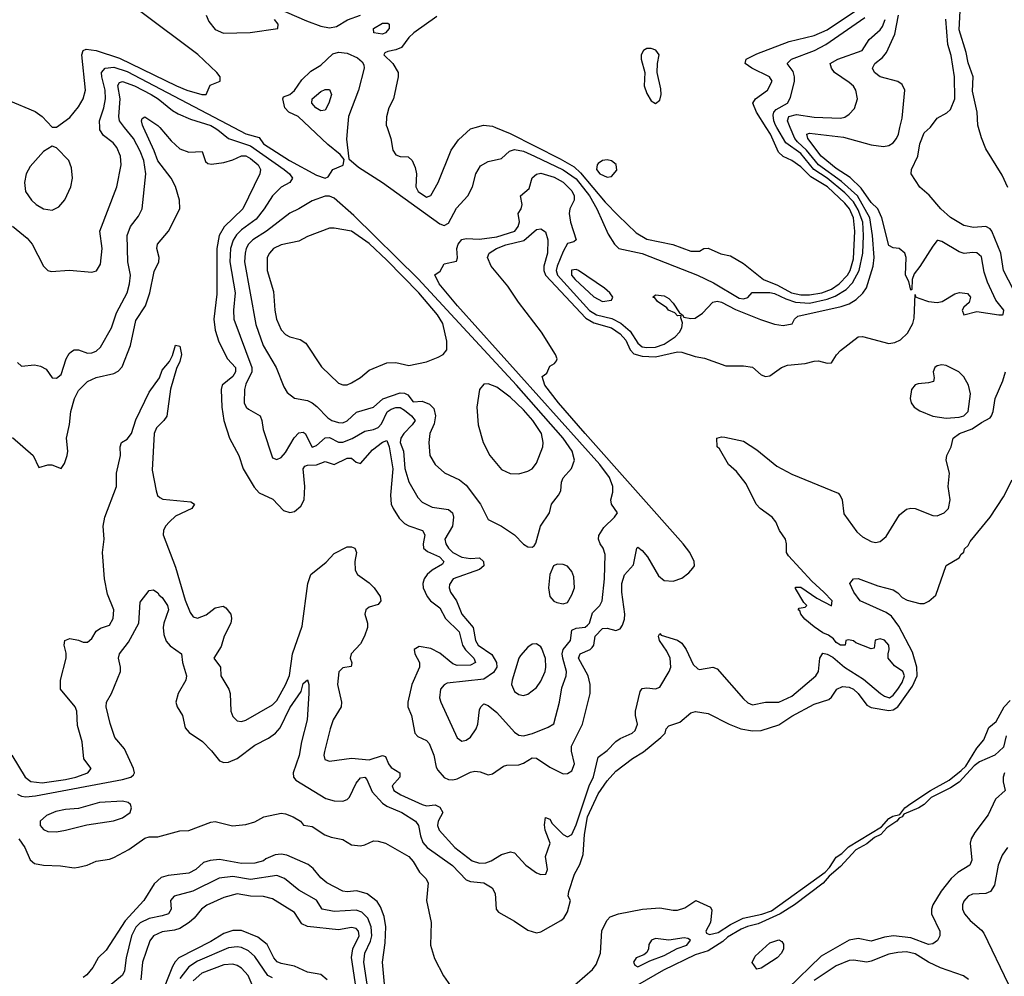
# Model space of a CAD drawing. Header units: inches. Extents: x 1678809 to 1859548, y 384609 to 522868.
# Tile 57 of 256: x 1751982 to 1756454, y 426146 to 430490. Entities that reach past the tile are written whole.
import ezdxf

# ---------------------------------------------------------------- set-up
doc = ezdxf.new("R2010")
doc.units = ezdxf.units.IN
doc.header["$MEASUREMENT"] = 0
doc.layers.add('B7452', color=7, linetype='Continuous')
doc.layers.add('B7453', color=7, linetype='Continuous')

msp = doc.modelspace()

# ---------------------------------------------------------------- linework, layer by layer
at = {"layer": 'B7452', "color": 5}
for points, elevation in [([(1751950, 428593.1), (1752043.1, 428510), (1752070, 428456), (1752110, 428468.2), (1752128.1, 428468.1), (1752170, 428451), (1752185.4, 428474.6), (1752197.7, 428510), (1752200.3, 428530), (1752195.4, 428590), (1752208.9, 428651.1), (1752214, 428710), (1752231.2, 428770), (1752250, 428805.1), (1752290, 428846.5), (1752330, 428864.4), (1752410, 428883.5), (1752430, 428893.7), (1752447.3, 428912.7), (1752484.9, 429010), (1752510, 429124), (1752553.1, 429190), (1752573.8, 429250), (1752593.7, 429346.3), (1752614.9, 429390), (1752615.9, 429410), (1752604.7, 429450), (1752607.8, 429470), (1752658.7, 429530), (1752709.3, 429630), (1752708.9, 429670), (1752690, 429731.8), (1752669.9, 429770), (1752610, 429848.1), (1752593.5, 429893.5), (1752544, 430000)], 220), ([(1751950, 429552), (1752016.8, 429496.8), (1752039.3, 429470), (1752090.3, 429370), (1752110, 429350.3), (1752125.5, 429345.5), (1752207.8, 429352.2), (1752310, 429343.1), (1752330.9, 429349.1), (1752350, 429378.8), (1752357, 429450), (1752346.6, 429530), (1752423.7, 429730), (1752443.2, 429830), (1752440.5, 429870), (1752424.1, 429910), (1752407.2, 429930), (1752363.7, 429963.7), (1752345.9, 429990), (1752345.6, 430000)], 260), ([(1751972.2, 428932.2), (1751990, 428916.1), (1752050, 428921.6), (1752077, 428917), (1752102, 428902), (1752130, 428863), (1752150, 428862.4), (1752170, 428878), (1752193.7, 428950), (1752206.6, 428973.4), (1752217.5, 428982.5), (1752230, 428990.4), (1752250, 428990.4), (1752290, 428975.6), (1752310, 428976.5), (1752330, 428984.2), (1752350, 429002.8), (1752399.5, 429090), (1752422.2, 429157.8), (1752470.8, 429249.2), (1752481.8, 429290), (1752486, 429330), (1752473.3, 429390), (1752469.9, 429510), (1752485.6, 429550), (1752522.6, 429597.4), (1752538.5, 429630), (1752555.7, 429790), (1752546.1, 429850), (1752530, 429892), (1752498.7, 429950), (1752458.9, 430000)], 240), ([(1752618.2, 430000), (1752670, 429940.1), (1752710, 429902.8), (1752750, 429888.4), (1752810.7, 429890.7), (1752826.3, 429846.3), (1752836.9, 429836.9), (1752853.5, 429833.5), (1752910, 429840.6), (1752950, 429852.7), (1752989, 429871), (1753010, 429871), (1753030, 429859.9), (1753064.8, 429830), (1753075.8, 429810), (1753072.5, 429790), (1752995.3, 429630), (1752911, 429549), (1752887.7, 429510), (1752878.3, 429450), (1752877.4, 429242.5), (1752863.7, 429130), (1752870, 429079.5), (1752887.3, 429027.3), (1752926.9, 428950), (1752962.9, 428910), (1752962.7, 428890), (1752950.8, 428870), (1752901.3, 428830), (1752896.8, 428810), (1752900.7, 428730), (1752909.6, 428669.6), (1752935.9, 428590), (1752978.2, 428510), (1752997.7, 428450), (1753046.8, 428366.8), (1753070, 428340.6), (1753132.2, 428312.2), (1753180.6, 428260.6), (1753210, 428251.5), (1753230, 428256.5), (1753259.1, 428280.9), (1753274.8, 428310), (1753278.1, 428370), (1753270.5, 428449.5), (1753278, 428462), (1753290, 428467.2), (1753330, 428467.9), (1753370, 428482.9), (1753410, 428469.5), (1753470, 428498.1), (1753490, 428498.4), (1753510, 428480.8), (1753530, 428474.2), (1753584.3, 428535.7), (1753630, 428571.4), (1753650, 428578.2), (1753661.1, 428550), (1753676.4, 428450), (1753666.2, 428330), (1753670.1, 428290.1), (1753679, 428270), (1753705.7, 428225.7), (1753730, 428202.1), (1753750, 428191), (1753812, 428170), (1753822.7, 428150), (1753815, 428110), (1753815.7, 428090), (1753834.8, 428074.8), (1753889.4, 428050), (1753909.3, 428030), (1753903, 428017), (1753855.3, 427990), (1753833.5, 427970), (1753819.1, 427950), (1753812.8, 427930), (1753815.3, 427910), (1753833.1, 427870), (1753848.1, 427850), (1753890, 427818.5), (1753916.2, 427770), (1753978.2, 427710), (1753993.8, 427650), (1754007.5, 427627.5), (1754044.8, 427590), (1754053.2, 427570), (1754030, 427559.2), (1753970, 427557.1), (1753950, 427563.9), (1753890, 427612.8), (1753850, 427634.6), (1753796.9, 427643.1), (1753774.7, 427630), (1753777.7, 427610), (1753798.1, 427570), (1753798.3, 427550), (1753763.3, 427470), (1753745.5, 427390), (1753745.2, 427370), (1753761.6, 427330), (1753777.7, 427250), (1753790, 427234.5), (1753830, 427216.1), (1753842.1, 427202.1), (1753863, 427150), (1753874.6, 427094.6), (1753881.6, 427081.6), (1753910, 427048.7), (1753930, 427039), (1753950, 427037.6), (1753970, 427042.3), (1754030, 427072.5), (1754050, 427076.5), (1754074.4, 427074.4), (1754110, 427060.5), (1754130, 427065.5), (1754180, 427100), (1754195.5, 427104.5), (1754250, 427106.6), (1754270, 427113.6), (1754310, 427137.8), (1754330, 427136.6), (1754390, 427094.6), (1754450, 427065.5), (1754470, 427066), (1754490, 427078.8), (1754502.2, 427110), (1754487.9, 427167.9), (1754488.8, 427190), (1754538.2, 427290), (1754572.6, 427430), (1754573.1, 427470), (1754564.5, 427510), (1754519.9, 427590), (1754528.6, 427610), (1754573.5, 427630), (1754581.7, 427638.3), (1754590.4, 427650), (1754596.6, 427690), (1754630, 427724.8), (1754650, 427727.2), (1754690, 427715.4), (1754710, 427723.5), (1754720.2, 427739.8), (1754730, 427766.7), (1754731.4, 427790), (1754717.7, 427890), (1754716.8, 427930), (1754730, 427968.3), (1754770, 428014.4), (1754785.4, 428090), (1754790, 428093.8), (1754810, 428079), (1754833, 428050), (1754883.9, 427963.9), (1754910, 427942.5), (1754950, 427940.2), (1754990, 427953.8), (1755021.8, 427978.2), (1755040.3, 427999.7), (1755046.6, 428010), (1755045.3, 428030), (1755026, 428070), (1754996.3, 428110), (1754550, 428609.9), (1754429.5, 428750), (1754367.3, 428830), (1754355.3, 428870), (1754375.9, 428884.1), (1754390, 428916), (1754411.8, 428928.2), (1754420.2, 428939.8), (1754422.9, 428950), (1754415.6, 428970), (1754353, 429070), (1754247.5, 429207.5), (1754198.9, 429278.9), (1754123.8, 429370), (1754106.9, 429410), (1754114.8, 429430), (1754147.9, 429450), (1754190, 429466.7), (1754272.5, 429487.5), (1754330, 429537.6), (1754350, 429539.5), (1754370, 429526), (1754380.8, 429490), (1754379.1, 429430), (1754362.9, 429370), (1754363, 429350), (1754371.1, 429330), (1754553.6, 429133.6), (1754590, 429113.4), (1754670, 429090.5), (1754710, 429062.8), (1754734.8, 429034.9), (1754754.6, 428990), (1754771.7, 428971.7), (1754810, 428961.2), (1754870, 428959.1), (1754970, 428981.3), (1754990, 428979.4), (1755050, 428960.1), (1755092.8, 428952.8), (1755190, 428917.8), (1755270, 428918.5), (1755310, 428911.3), (1755350, 428877), (1755370, 428868.9), (1755390, 428872), (1755442, 428910), (1755470, 428920.9), (1755550, 428928.9), (1755590, 428939.5), (1755610, 428940.4), (1755650, 428930.6), (1755670, 428931), (1755691.5, 428968.5), (1755710, 428987.3), (1755789.9, 429050.1), (1755810, 429050.6), (1755930, 429019.8), (1755957, 429023), (1755983.4, 429036.6), (1756014.1, 429065.9), (1756039.6, 429110), (1756045.3, 429134.7), (1756050, 429242), (1756051.4, 429231.4), (1756065.5, 429225.5), (1756110.4, 429210.4), (1756150, 429205.5), (1756172.8, 429210), (1756230, 429245.3), (1756251, 429251), (1756286.4, 429246.4), (1756301.3, 429230), (1756294.8, 429205.2), (1756270, 429184.4), (1756262.3, 429170), (1756270, 429149.3), (1756330, 429165.1), (1756430, 429148.7), (1756446, 429150), (1756449, 429151), (1756452.3, 429170), (1756416.5, 429216.5), (1756377.9, 429297.9), (1756363.5, 429343.5), (1756350, 429412.8), (1756329.2, 429430.8), (1756310, 429433.2), (1756272.1, 429427.9), (1756250, 429434.8), (1756170, 429482.2), (1756153.4, 429486.6), (1756150, 429487), (1756130, 429461.6), (1756071.2, 429368.8), (1756044.4, 429335.6), (1756035.1, 429310), (1756034.9, 429265.1), (1756030, 429262), (1756021.1, 429301.1), (1756005.7, 429330), (1756008.5, 429410), (1756001.8, 429430), (1755977.4, 429450), (1755950, 429453.4), (1755930, 429463.8), (1755898.4, 429590), (1755879.4, 429630), (1755850, 429659.1), (1755804.6, 429724.6), (1755753.6, 429773.6), (1755690, 429813.6), (1755623, 429870), (1755561.4, 429950), (1755556.9, 429970), (1755570, 429973.9), (1755724.3, 429955.7), (1755850, 429921), (1755905.9, 429914.1), (1755930, 429918.2), (1755949.9, 429930), (1755964, 429950), (1755973.1, 429970), (1755980.1, 430000)], 220), ([(1752865.6, 430000), (1752882.1, 429990), (1752930.4, 429950.4), (1753030, 429917.5), (1753183.6, 429810), (1753207.5, 429790), (1753221.2, 429770), (1753209.1, 429750), (1753170, 429728.5), (1753130.1, 429689.9), (1753092.9, 429630), (1753056.3, 429583.7), (1752990, 429535.3), (1752967.1, 429512.9), (1752951.6, 429488.4), (1752939.7, 429450), (1752936.7, 429390), (1752960.6, 429250), (1752953.4, 429170), (1752955.2, 429130), (1753037, 428910), (1753037.3, 428890), (1753010, 428835.1), (1753003.3, 428810), (1753001.5, 428750), (1753010.6, 428730.6), (1753021, 428721), (1753074.5, 428690), (1753082.6, 428670), (1753088.9, 428628.9), (1753130, 428500.7), (1753150, 428493.1), (1753170, 428501.8), (1753190, 428524), (1753228.6, 428591.4), (1753250, 428614.2), (1753270, 428616.8), (1753279.3, 428610), (1753310, 428548.8), (1753330, 428555.7), (1753370, 428590.1), (1753390, 428591.9), (1753430, 428571.9), (1753450, 428570.8), (1753492.9, 428587.1), (1753550, 428620.6), (1753590, 428629.2), (1753610, 428638.3), (1753625.1, 428654.9), (1753651.3, 428708.7), (1753670, 428721.4), (1753690, 428727.9), (1753710, 428728.4), (1753730, 428716.4), (1753761.6, 428690), (1753777.8, 428670), (1753765.1, 428650), (1753726.5, 428610), (1753713.2, 428590), (1753710.4, 428570), (1753724.8, 428530), (1753732.2, 428452.2), (1753750, 428391.4), (1753790, 428319.5), (1753810, 428299.1), (1753856.3, 428276.3), (1753930, 428264.8), (1753947.5, 428250), (1753953, 428230), (1753947.5, 428190), (1753912.7, 428130), (1753917.2, 428110), (1753930.5, 428090), (1753950, 428069.8), (1753990, 428048.7), (1754030, 428043.1), (1754070, 428046), (1754088.7, 428028.7), (1754090.8, 428010), (1754070, 427992.5), (1753951.8, 427950), (1753934.6, 427925.4), (1753932.7, 427910), (1753938.8, 427890), (1753966.3, 427850), (1753991.2, 427790), (1754042.2, 427730), (1754052, 427670), (1754064.9, 427650), (1754126.3, 427606.3), (1754148, 427570), (1754149.7, 427550), (1754134.4, 427525.6), (1754090, 427494.5), (1753923.7, 427476.3), (1753910, 427469.7), (1753894, 427450), (1753889.3, 427410), (1753895.8, 427390), (1753970, 427228.5), (1753990, 427213.7), (1754010, 427217.4), (1754030, 427231.7), (1754055.8, 427270), (1754062.7, 427290), (1754070, 427356), (1754076.2, 427370), (1754090, 427382.4), (1754110, 427375.3), (1754150, 427343.9), (1754230, 427254.4), (1754250, 427240.9), (1754270, 427238.3), (1754311.3, 427248.7), (1754382.4, 427277.6), (1754407.6, 427292.4), (1754433.9, 427390), (1754444.3, 427455.7), (1754463.8, 427510), (1754465.3, 427530), (1754448.5, 427590), (1754446.7, 427610), (1754451, 427629), (1754484, 427670), (1754490, 427718.2), (1754510, 427726.8), (1754550, 427730.9), (1754560.5, 427739.5), (1754570.9, 427750), (1754584.5, 427795.5), (1754617.8, 427830), (1754628.5, 427850), (1754639.1, 427950), (1754641.4, 428061.4), (1754632.8, 428090), (1754618.8, 428110), (1754611.6, 428130), (1754612.5, 428147.5), (1754635.9, 428184.1), (1754683.6, 428230), (1754696.9, 428250), (1754669.7, 428290), (1754667.3, 428310), (1754676.4, 428343.6), (1754676.3, 428370), (1754660.8, 428410), (1754616.5, 428470), (1753970.4, 429190), (1753887.5, 429290), (1753868.3, 429331.7), (1753891.8, 429348.2), (1753910, 429381), (1753966.3, 429393.7), (1753971.1, 429408.9), (1753968.4, 429450), (1753974.5, 429470), (1753990, 429491), (1754010, 429495.3), (1754070, 429493.3), (1754150, 429504.3), (1754231.4, 429530), (1754246.7, 429550), (1754252, 429572), (1754246.6, 429610), (1754259.3, 429630), (1754264.5, 429650), (1754256.9, 429690), (1754296.5, 429723.5), (1754310, 429771), (1754330, 429788.8), (1754350, 429792.1), (1754410, 429774.7), (1754450, 429751.7), (1754490, 429712), (1754500.6, 429690), (1754501, 429670), (1754481.7, 429630), (1754477.3, 429610), (1754484.5, 429570), (1754510.3, 429489.7), (1754499.2, 429480.8), (1754470, 429473), (1754450, 429437.2), (1754422.8, 429370), (1754419.4, 429350), (1754424.9, 429330), (1754570, 429169.3), (1754601.7, 429150), (1754672.5, 429132.5), (1754712.3, 429112.3), (1754754.5, 429074.5), (1754790, 429020.5), (1754810, 429004.3), (1754830, 429000.3), (1754870, 429003.1), (1754910, 429016.2), (1754960.1, 429050), (1754979.6, 429070), (1754989.2, 429090), (1754993.2, 429113.2), (1754984.5, 429135.5), (1754986, 429146), (1754970, 429145.6), (1754957.8, 429157.8), (1754929.8, 429170), (1754920.9, 429180.9), (1754878.7, 429210), (1754866.3, 429226.3), (1754858, 429230), (1754870, 429240.5), (1754910, 429236), (1754930, 429223.1), (1754950, 429203.1), (1754978.4, 429158.4), (1754992.2, 429150), (1754998.8, 429138.8), (1755030, 429133.2), (1755050, 429134.9), (1755083, 429157), (1755130, 429206.4), (1755150, 429212.1), (1755170, 429206.9), (1755234, 429174), (1755347.6, 429127.6), (1755410, 429106.3), (1755450, 429100.6), (1755491.2, 429108.8), (1755501.1, 429130), (1755516.9, 429143.1), (1755713.3, 429186.7), (1755750, 429199.9), (1755781.5, 429218.5), (1755812.3, 429247.7), (1755827.7, 429272.3), (1755859.2, 429370), (1755862.8, 429410), (1755856.1, 429510), (1755843.7, 429590), (1755787, 429690), (1755715.2, 429755.2), (1755610, 429831.1), (1755556.5, 429896.5), (1755514.9, 429934.9), (1755502.6, 429950), (1755482, 430000)], 240), ([(1752955, 430000), (1753010, 429971.2), (1753070, 429954.9), (1753090, 429925.2), (1753207.9, 429850), (1753330, 429783.2), (1753370, 429770.6), (1753383.2, 429776.8), (1753404, 429810), (1753451.6, 429828.4), (1753455.5, 429855.5), (1753437.4, 429877.4), (1753382.6, 429922.6), (1753300.1, 430000)], 260), ([(1753471.1, 430000), (1753467, 429947), (1753477.1, 429857.1), (1753520.4, 429820.4), (1753630, 429749.6), (1753890, 429562.2), (1753910, 429555.5), (1753930, 429565), (1753966.4, 429633.6), (1754018, 429690), (1754039.3, 429730), (1754053.8, 429790), (1754074.5, 429825.5), (1754110, 429845), (1754170, 429859.1), (1754207.1, 429892.9), (1754230, 429900.7), (1754270, 429892.1), (1754321.2, 429870), (1754450, 429807.3), (1754510, 429766.3), (1754570.8, 429690), (1754603.7, 429630), (1754655.7, 429515.7), (1754683.6, 429470), (1754703.8, 429450), (1754810, 429427.7), (1755060.1, 429330), (1755134.2, 429294.2), (1755250, 429225.3), (1755270, 429221.6), (1755290, 429227.5), (1755308.6, 429251.4), (1755388.9, 429251.1), (1755410, 429246.3), (1755461.5, 429221.5), (1755506.3, 429206.3), (1755570, 429203), (1755650, 429220.3), (1755686, 429234), (1755735.5, 429264.5), (1755765.5, 429294.5), (1755795.4, 429350), (1755812.3, 429430), (1755815, 429510), (1755811.8, 429570), (1755790, 429625.6), (1755770, 429662.1), (1755730, 429703.3), (1755650, 429769.8), (1755589.5, 429809.5), (1755530, 429881.7), (1755462.4, 429930), (1755421.4, 430000)], 260), ([(1753650.6, 430000), (1753667.6, 429950), (1753676.7, 429896.7), (1753690, 429875.8), (1753710, 429868.9), (1753746.9, 429866.9), (1753765.5, 429850), (1753779.1, 429819.1), (1753784.9, 429790), (1753780.9, 429730), (1753791.8, 429710), (1753830, 429683.6), (1753850, 429690.6), (1753883.5, 429750), (1753942.4, 429897.6), (1753975.2, 429944.8), (1754030, 429994.5), (1754050.8, 430000)], 280), ([(1754143.5, 430000), (1754210, 429972.8), (1754437.8, 429857.8), (1754501.3, 429821.3), (1754530, 429794.6), (1754641, 429661), (1754700.1, 429600.1), (1754781.7, 429521.7), (1754830, 429492.3), (1754949, 429469), (1755030, 429438.4), (1755070, 429438), (1755089.7, 429450.3), (1755110, 429451.8), (1755166.8, 429426.8), (1755210, 429416.8), (1755270, 429383.1), (1755360.1, 429310), (1755424.3, 429284.3), (1755488.1, 429250), (1755530, 429240), (1755570, 429240.8), (1755624.8, 429250), (1755670, 429266.4), (1755703.8, 429290), (1755741.9, 429330), (1755754.1, 429350), (1755770, 429404.2), (1755775.7, 429530), (1755770, 429589.8), (1755751, 429630), (1755730, 429655.9), (1755651.1, 429730), (1755575.8, 429775.8), (1755530, 429821.9), (1755490, 429850.4), (1755450, 429869.1), (1755428.7, 429888.7), (1755392.2, 429970), (1755373.2, 430000)], 280), ([(1756518.9, 429218.9), (1756450, 429351.2), (1756438.2, 429430), (1756397.7, 429530), (1756390, 429539.7), (1756370, 429551.1), (1756314.7, 429545.3), (1756270, 429555.2), (1756210, 429591.5), (1756165.6, 429630), (1756113.3, 429693.3), (1756070, 429728.8), (1756031, 429790), (1756033.3, 429810), (1756061.4, 429870), (1756070, 429925.5), (1756090, 429976.3), (1756117.7, 430000)], 180), ([(1756470, 429727.2), (1756444.1, 429784.1), (1756370, 429903.7), (1756350, 429953.8), (1756336.6, 430000)], 160), ([(1751947.3, 427150), (1752007.2, 427050), (1752033.1, 427030), (1752084.2, 427024.2), (1752190, 427039.2), (1752237.6, 427050), (1752291.1, 427070), (1752306.3, 427090), (1752273.6, 427133.6), (1752265.4, 427210), (1752244.7, 427284.7), (1752241.7, 427350), (1752234.7, 427370), (1752168.1, 427450), (1752167.5, 427490), (1752194, 427590), (1752193.7, 427613.7), (1752184.8, 427650), (1752187.6, 427670), (1752210, 427679.5), (1752250, 427671.7), (1752270, 427662.6), (1752290, 427662.3), (1752310, 427678.9), (1752330, 427712.8), (1752350, 427726.2), (1752390, 427740.4), (1752406.3, 427770), (1752409.8, 427810), (1752381, 427881), (1752367.1, 427950), (1752358.8, 428070), (1752366.1, 428130), (1752361.8, 428190), (1752369.3, 428230.7), (1752421.5, 428370), (1752422.4, 428430), (1752439.7, 428510), (1752438.1, 428550), (1752444.5, 428570), (1752470, 428585), (1752489.6, 428610.4), (1752510, 428672.8), (1752570, 428798.2), (1752616.7, 428863.3), (1752630, 428898.6), (1752662, 428938), (1752675.8, 428964.2), (1752690, 429011), (1752710, 429007.7), (1752717.8, 428970), (1752710, 428938), (1752694.1, 428905.9), (1752667.5, 428812.5), (1752650.1, 428689.9), (1752637.2, 428670), (1752604.3, 428635.8), (1752593.1, 428610), (1752583.8, 428443.8), (1752601.5, 428350), (1752608.8, 428328.8), (1752619.4, 428319.4), (1752632.4, 428312.4), (1752759.6, 428299.6), (1752775.6, 428290), (1752763.6, 428270), (1752690, 428235.3), (1752662.7, 428210), (1752644.8, 428190), (1752635.8, 428170), (1752634.2, 428150), (1752690, 428002.8), (1752733.4, 427853.4), (1752757.1, 427797.1), (1752770, 427778.5), (1752790, 427772.6), (1752830, 427787.8), (1752870, 427818.2), (1752906.8, 427826.8), (1752919.3, 427819.3), (1752940.7, 427790), (1752945, 427770), (1752941.6, 427750), (1752910.7, 427690), (1752897.2, 427642.8), (1752864.5, 427590), (1752894.3, 427550), (1752896.5, 427510), (1752932.8, 427450), (1752938.2, 427430), (1752941, 427350), (1752950, 427324.9), (1752970, 427305.4), (1752990, 427303.2), (1753010, 427309.4), (1753130, 427378.8), (1753150, 427398.7), (1753190, 427468.8), (1753207.9, 427512.1), (1753221.6, 427610), (1753264.8, 427735.2), (1753290.8, 427930), (1753304.3, 427970), (1753374, 428026.1), (1753410, 428065.3), (1753470, 428095.5), (1753490, 428095.5), (1753504.7, 428090), (1753511.7, 428070), (1753503.8, 428030), (1753505.7, 427990), (1753517, 427970), (1753570, 427932.3), (1753591.9, 427910), (1753619.4, 427870), (1753623.2, 427850), (1753610, 427834), (1753570, 427822.4), (1753554.3, 427810), (1753550.2, 427790), (1753561.7, 427750), (1753561.7, 427730), (1753548.1, 427690), (1753530, 427656), (1753487.7, 427610), (1753483.2, 427590), (1753490.2, 427569.8), (1753488.1, 427551.9), (1753450, 427547.1), (1753432, 427528), (1753425.9, 427470), (1753443.9, 427390), (1753441.7, 427370), (1753406.8, 427310), (1753392.3, 427270), (1753366.5, 427166.5), (1753364.1, 427150), (1753368.2, 427130), (1753390, 427122), (1753490, 427135.5), (1753568.9, 427128.9), (1753630, 427148.2), (1753644.3, 427144.3), (1753657.9, 427110), (1753670, 427093.6), (1753708.3, 427070), (1753709.4, 427050), (1753673.4, 427010), (1753681.3, 426990), (1753713.7, 426970), (1753810, 426925.4), (1753830, 426919.9), (1753870, 426924.5), (1753890, 426914.1), (1753904, 426890), (1753883.3, 426850), (1753880.5, 426830), (1753887.4, 426810), (1753958.5, 426730), (1754037, 426670), (1754070, 426658.8), (1754099.2, 426660.8), (1754123.7, 426670), (1754170, 426698.3), (1754211, 426711), (1754230, 426706.8), (1754281.8, 426650), (1754330, 426615.9), (1754350, 426607.7), (1754372.7, 426610), (1754379.9, 426630), (1754370.6, 426690), (1754391.4, 426750), (1754368.5, 426810), (1754366, 426834), (1754370, 426867.3), (1754390, 426858.9), (1754400.2, 426840.2), (1754450, 426788.9), (1754470, 426778.6), (1754490, 426789.2), (1754510, 426832.8), (1754568.1, 427010), (1754588.3, 427051.7), (1754610, 427140.2), (1754650, 427171.3), (1754690, 427212.1), (1754710, 427225.8), (1754764.2, 427250), (1754777.6, 427262.4), (1754788.7, 427290), (1754778.5, 427330), (1754778.5, 427350), (1754800.8, 427439.2), (1754810, 427452.2), (1754830, 427455.2), (1754870, 427451.4), (1754890, 427458.9), (1754931.8, 427530), (1754939.5, 427550), (1754937.4, 427590), (1754922.3, 427622.3), (1754888.8, 427670), (1754883.9, 427690), (1754890, 427701.7), (1754895.4, 427695.4), (1754970, 427672.3), (1754990, 427658.1), (1755009.6, 427630), (1755041.7, 427561.7), (1755062.3, 427542.3), (1755070, 427538.2), (1755130, 427548.7), (1755150, 427542.3), (1755270, 427405.3), (1755290, 427387.9), (1755310, 427378), (1755370, 427390.2), (1755430, 427390.8), (1755490, 427418.5), (1755598.7, 427510), (1755610.5, 427530), (1755616.1, 427590), (1755630, 427613), (1755650, 427609), (1755675.5, 427595.5), (1755728.1, 427550), (1755815, 427495), (1755892.3, 427430), (1755910, 427417.3), (1755932.2, 427410), (1755950, 427422.3), (1755970, 427450.2), (1755990, 427480.1), (1756001.7, 427510), (1755993.1, 427530), (1755956.2, 427556.2), (1755927.3, 427590), (1755926.6, 427610), (1755931.9, 427630), (1755929.7, 427650), (1755910, 427672.5), (1755890, 427678.5), (1755868.5, 427671.5), (1755863.6, 427636.4), (1755850, 427633.2), (1755780.5, 427660.5), (1755770, 427669), (1755746, 427674), (1755734, 427670), (1755731.3, 427648.7), (1755710, 427649.2), (1755690, 427662), (1755678, 427678), (1755655.3, 427695.3), (1755630, 427705.2), (1755590, 427733.2), (1755547.9, 427767.9), (1755529.6, 427789.6), (1755525.2, 427805.2), (1755518, 427810), (1755522, 427818), (1755550, 427822), (1755558, 427830), (1755543.1, 427843.1), (1755506.6, 427906.6), (1755506.6, 427913.4), (1755530, 427912.2), (1755602.2, 427862.2), (1755670, 427828.2), (1755672, 427850), (1755635.3, 427890), (1755579.8, 427939.8), (1755474.7, 428054.7), (1755465.4, 428070), (1755465.3, 428110), (1755460.5, 428130), (1755433.3, 428170), (1755416.5, 428210), (1755400.2, 428230), (1755346, 428270), (1755327.5, 428290), (1755281.4, 428381.4), (1755237.8, 428437.8), (1755201.8, 428470), (1755160.5, 428540.5), (1755149.7, 428550), (1755149.3, 428590), (1755170, 428596), (1755185.6, 428594.4), (1755270, 428575.5), (1755330, 428536.1), (1755421.7, 428461.7), (1755490, 428426.1), (1755699.2, 428339.2), (1755709.4, 428329.4), (1755718.4, 428310), (1755726, 428246), (1755784, 428164), (1755810, 428141.5), (1755850, 428119.5), (1755870, 428114.9), (1755890, 428120.5), (1755917.1, 428142.9), (1755978.2, 428241.8), (1756010, 428267.6), (1756030, 428271.5), (1756050, 428269.4), (1756130, 428238.4), (1756150, 428237), (1756181.8, 428250), (1756201, 428270), (1756208.4, 428310), (1756199.8, 428370), (1756206, 428430), (1756189.8, 428490), (1756193.2, 428510), (1756213.3, 428550), (1756222.4, 428590), (1756250.7, 428610), (1756307.7, 428632.3), (1756350, 428661.2), (1756390, 428681.4), (1756396.7, 428690), (1756404, 428710), (1756412.4, 428770), (1756447, 428850), (1756459.1, 428890)], 180), ([(1751973.1, 426973.1), (1751990, 426964), (1752010, 426961.1), (1752054.6, 426965.4), (1752450, 427038.6), (1752486.4, 427050), (1752498.8, 427061.2), (1752503.8, 427070), (1752499, 427090), (1752459.1, 427179.1), (1752413.7, 427230), (1752392.9, 427292.9), (1752375.4, 427370), (1752376.2, 427390), (1752399.8, 427430), (1752439.9, 427530), (1752440.2, 427550), (1752430.7, 427590), (1752436.2, 427610), (1752476.8, 427663.2), (1752523.7, 427750), (1752530, 427844.7), (1752570, 427898), (1752590, 427901), (1752610, 427887.7), (1752616.4, 427876.4), (1752630, 427866), (1752653.8, 427830), (1752658, 427810), (1752636.8, 427750), (1752634.3, 427730), (1752637.3, 427697.3), (1752648, 427668), (1752665.7, 427645.7), (1752716.9, 427610), (1752722, 427570), (1752739.3, 427510), (1752736.2, 427490), (1752702.6, 427430), (1752692.2, 427390), (1752696.9, 427370), (1752721.7, 427330), (1752733.4, 427273.4), (1752752.6, 427252.6), (1752812.5, 427212.5), (1752854.2, 427170), (1752890, 427123.6), (1752910, 427116.5), (1752930, 427118.7), (1752970, 427134.2), (1753050, 427195.5), (1753112.8, 427227.2), (1753144.7, 427250), (1753165.9, 427274.1), (1753210, 427364.7), (1753260.6, 427439.4), (1753270, 427475.5), (1753290, 427491.3), (1753295.2, 427470), (1753295.5, 427430), (1753287.4, 427310), (1753261.8, 427210), (1753251.4, 427148.6), (1753224.9, 427070), (1753225.7, 427050), (1753235.9, 427035.9), (1753373.5, 426953.5), (1753410, 426942.2), (1753450, 426940.9), (1753470, 426948.7), (1753480.6, 426959.4), (1753510, 427022.2), (1753530, 427046.4), (1753550.3, 427050), (1753559.1, 427039.1), (1753583, 426983), (1753630, 426931.5), (1753650, 426918.3), (1753717.5, 426890), (1753779.8, 426850), (1753794.4, 426830), (1753802.8, 426782.9), (1753813.3, 426753.3), (1753833.6, 426730), (1753948.7, 426648.7), (1754010, 426584.4), (1754030, 426575.6), (1754090, 426570.2), (1754128, 426548), (1754141.5, 426521.5), (1754146.4, 426450), (1754157.5, 426437.5), (1754230, 426396.1), (1754290, 426355.1), (1754330, 426343.2), (1754350, 426347.2), (1754440.6, 426399.4), (1754453, 426410), (1754470, 426439.1), (1754484.5, 426490), (1754473.2, 426510), (1754477, 426530), (1754502, 426610), (1754526.2, 426653.8), (1754540.8, 426699.2), (1754548.1, 426790), (1754561.4, 426870), (1754610, 426973.9), (1754650, 427033.2), (1754690, 427077.4), (1754765.5, 427134.5), (1754815.1, 427164.9), (1754894.3, 427230), (1754913.5, 427250), (1754919.1, 427270), (1754930, 427283.7), (1754981, 427299), (1755030, 427342.4), (1755051.3, 427348.7), (1755110, 427339.7), (1755204, 427290), (1755258, 427270), (1755310, 427259.9), (1755350, 427261.5), (1755430, 427287.1), (1755490, 427326.2), (1755590, 427381.8), (1755657.2, 427402.9), (1755670, 427412.9), (1755694, 427450), (1755719, 427461), (1755750, 427457.9), (1755770, 427448.8), (1755790.6, 427430), (1755830, 427376.5), (1755850, 427366.3), (1755930, 427352.2), (1755950, 427356.2), (1755970.5, 427369.5), (1756037, 427463), (1756058.5, 427510), (1756057.2, 427550), (1756038.1, 427618.1), (1755975.6, 427735.6), (1755941.6, 427781.6), (1755918.4, 427798.4), (1755799.6, 427850), (1755771.6, 427890), (1755753.2, 427930), (1755769.6, 427950.4), (1755790, 427952.2), (1755879.5, 427919.5), (1755950, 427900.5), (1755970, 427887.3), (1755990, 427866.2), (1756013, 427853), (1756070, 427837.9), (1756090, 427839.3), (1756111.4, 427848.6), (1756142.9, 427877.1), (1756190, 428010.8), (1756250, 428046), (1756258, 428062), (1756270, 428071), (1756273.9, 428086.1), (1756290, 428102.4), (1756299.2, 428120.8), (1756390, 428231.3), (1756450, 428323.2), (1756490, 428400.2)], 160), ([(1754444, 426056), (1754583.3, 426176.7), (1754600.5, 426199.5), (1754619.8, 426250), (1754626.3, 426353.7), (1754650, 426401), (1754664.4, 426415.6), (1754702, 426430), (1754810.7, 426450.7), (1754890, 426457.3), (1754950, 426446), (1754970, 426446.4), (1755003.6, 426456.4), (1755054, 426490), (1755119.8, 426459.8), (1755126.4, 426446.4), (1755120.5, 426390), (1755098.8, 426350), (1755102, 426342), (1755115.3, 426335.3), (1755155.3, 426344.7), (1755210, 426380.7), (1755268, 426410), (1755352.5, 426427.5), (1755397.2, 426442.8), (1755640.9, 426619.1), (1755660.2, 426639.8), (1755690, 426686), (1755716.9, 426703.1), (1755746.3, 426733.7), (1755896, 426824), (1755930, 426862.8), (1755947.5, 426872.5), (1755979.3, 426880.7), (1756002.7, 426910), (1756029.3, 426930), (1756119, 426990), (1756204.2, 427035.8), (1756259.1, 427080.9), (1756279.7, 427100.3), (1756330, 427181), (1756360.9, 427219.1), (1756384.8, 427275.2), (1756416.6, 427303.4), (1756454, 427370), (1756481.5, 427398.5)], 140), ([(1756462.5, 427237.5), (1756450, 427186.6), (1756410.6, 427150), (1756341.1, 427118.9), (1756318, 427102), (1756250, 427027.3), (1756210, 427002), (1756122.4, 426957.6), (1756090, 426925.1), (1756066, 426910), (1755998, 426882), (1755990.8, 426870), (1755976.3, 426863.7), (1755966, 426850), (1755920.4, 426819.6), (1755893, 426790), (1755864.1, 426775.9), (1755830, 426747.6), (1755780.3, 426719.7), (1755710, 426643.7), (1755659.1, 426600.9), (1755631.5, 426568.5), (1755500.7, 426470), (1755436, 426430), (1755336.7, 426383.3), (1755287.5, 426372.5), (1755259.9, 426360.1), (1755197, 426323), (1755176.5, 426303.5), (1755110, 426260.7), (1755050, 426242.4), (1754906.5, 426173.5), (1754710, 426059.7)], 140), ([(1756455.6, 427070), (1756449.4, 427050), (1756448.9, 427028.9), (1756457.8, 426990), (1756415, 426950), (1756380.7, 426879.3), (1756320.6, 426799.4), (1756304.5, 426770), (1756299.3, 426750), (1756306.7, 426673.3), (1756298.5, 426650), (1756242.6, 426617.4), (1756212.3, 426590), (1756168.2, 426531.8), (1756130.1, 426470), (1756123.5, 426450), (1756123.2, 426430), (1756162.2, 426350), (1756161.4, 426330), (1756151.6, 426308.4), (1756130, 426292.5), (1756110, 426289.9), (1756030, 426319.9), (1755950.9, 426329.1), (1755910, 426323.9), (1755850, 426305.7), (1755790, 426317.6), (1755750, 426309), (1755622.4, 426237.6), (1755470, 426088.9)], 160), ([(1751978.2, 426770), (1752006.1, 426730), (1752030, 426674), (1752050, 426658.3), (1752090, 426649.6), (1752167.9, 426647.9), (1752230, 426638.9), (1752250, 426640.8), (1752289.3, 426650), (1752330, 426669.1), (1752390, 426678.3), (1752410, 426685.7), (1752478.4, 426721.6), (1752550, 426772.2), (1752570, 426779.3), (1752610, 426779.3), (1752710, 426806.7), (1752750, 426808.5), (1752850, 426845.5), (1752870, 426848), (1752948.6, 426828.6), (1753010, 426834.6), (1753050, 426846.4), (1753090.5, 426870.5), (1753170, 426886.8), (1753190, 426884), (1753224.7, 426870), (1753258, 426850), (1753271.3, 426831.3), (1753310, 426826), (1753368.1, 426788.1), (1753397.1, 426777.1), (1753450, 426767.3), (1753490, 426742.4), (1753530, 426737.8), (1753550, 426742), (1753590, 426760.9), (1753610, 426758.9), (1753643.1, 426750), (1753750.2, 426690), (1753770, 426666.4), (1753798.4, 426618.4), (1753826.4, 426590), (1753837.6, 426570), (1753830.2, 426490), (1753851.3, 426390), (1753847.7, 426287.7), (1753866.2, 426226.2), (1753907.6, 426147.6), (1753981.8, 426041.8)], 140), ([(1756469.2, 426730), (1756444.7, 426695.3), (1756426.7, 426650), (1756410, 426559.5), (1756391.5, 426530), (1756370, 426521.1), (1756310, 426518.2), (1756290, 426509.8), (1756270, 426487), (1756264.1, 426470), (1756265, 426450), (1756273.2, 426430), (1756298.7, 426398.7), (1756350, 426355.8), (1756361.1, 426341.1), (1756471.2, 426111.2)], 180), ([(1753647.4, 426027.4), (1753629.8, 426210), (1753642.8, 426297.2), (1753645.2, 426370), (1753637.5, 426417.5), (1753621.5, 426461.5), (1753605.3, 426485.3), (1753560.5, 426520.5), (1753514.3, 426534.3), (1753470, 426529.9), (1753450, 426532.8), (1753378, 426570), (1753350, 426593), (1753315.9, 426635.9), (1753292.9, 426652.9), (1753195.3, 426695.3), (1753170, 426700.8), (1753142.2, 426697.8), (1753100.6, 426679.4), (1753090, 426669.9), (1753050, 426658.8), (1752990, 426658.4), (1752890, 426675.6), (1752847.8, 426672.2), (1752816.9, 426663.1), (1752782.6, 426630), (1752750, 426613.7), (1752657, 426603), (1752625.3, 426594.7), (1752593.8, 426566.2), (1752546.2, 426490), (1752461.8, 426398.2), (1752375.8, 426264.2), (1752339, 426230), (1752314.6, 426185.4), (1752287.7, 426152.3), (1752270, 426140.2)], 140), ([(1753569.7, 426049.7), (1753544.7, 426210), (1753549.9, 426250), (1753575.5, 426304.5), (1753581.8, 426330), (1753578.7, 426370), (1753562.8, 426410), (1753536.3, 426436.3), (1753510, 426446.5), (1753410, 426439.8), (1753356.1, 426450), (1753330, 426492), (1753250, 426537.1), (1753185.8, 426590), (1753150, 426602.8), (1753030, 426584.9), (1752950, 426599.6), (1752888.3, 426591.7), (1752768, 426532), (1752683.2, 426510), (1752667.3, 426490), (1752670.1, 426450), (1752658, 426430), (1752630, 426419.7), (1752570, 426408.8), (1752530, 426389.1), (1752510, 426369.3), (1752490.4, 426330), (1752466.3, 426230), (1752458, 426170), (1752449.3, 426150.7), (1752328.9, 426051.1)], 160), ([(1753522.4, 426010), (1753489.3, 426230.7), (1753495.5, 426270), (1753523.7, 426330), (1753521.1, 426350), (1753510, 426363.2), (1753490, 426368), (1753430, 426356.4), (1753290, 426371.8), (1753264.5, 426384.5), (1753230, 426434.9), (1753130, 426497.4), (1753090, 426507.7), (1753030, 426509), (1752970, 426519.6), (1752910, 426503.1), (1752831.9, 426468.1), (1752807.7, 426450), (1752775.1, 426410), (1752752.6, 426390), (1752710, 426362.9), (1752685.4, 426354.6), (1752630, 426348), (1752590.1, 426329.9), (1752573.4, 426306.6), (1752539.9, 426210), (1752533.1, 426130)], 180), ([(1753379.3, 426130), (1753350, 426153.2), (1753290, 426164.5), (1753230, 426191.7), (1753170, 426203.5), (1753151.8, 426211.8), (1753136.3, 426230), (1753106.2, 426290), (1753063.7, 426323.7), (1752990, 426353.7), (1752950, 426353.7), (1752910, 426339.9), (1752850, 426303.2), (1752704.5, 426230), (1752687.9, 426212.1), (1752676, 426190), (1752619.6, 426050)], 220), ([(1753130, 426138.4), (1753110, 426149.9), (1753050, 426235), (1753021.7, 426261.7), (1752990, 426276.3), (1752970, 426280.1), (1752930, 426275.2), (1752790, 426214.2), (1752750, 426188.7), (1752710, 426135.7)], 240), ([(1756291.1, 426131.2), (1756268.3, 426148.3), (1756164.2, 426184.2), (1756110, 426210.4), (1756050, 426247.7), (1756010, 426256.1), (1755970, 426254.5), (1755930, 426245.9), (1755850, 426213.8), (1755829.9, 426209.9), (1755770, 426219.6), (1755750, 426217.2), (1755690, 426193.6), (1755590, 426126.2)], 180), ([(1753052.6, 426072.6), (1753019.7, 426150), (1752990, 426182.9), (1752970, 426195.2), (1752950, 426200.9), (1752910, 426198.1), (1752810, 426159.6), (1752770, 426125)], 260)]:
    msp.add_lwpolyline(points, dxfattribs=dict(at, elevation=elevation))
for points, elevation in [([(1752130, 429915.1), (1752090, 429891.5), (1752030, 429823.5), (1752011.3, 429790), (1752003.9, 429750), (1752009.2, 429710), (1752035.2, 429670), (1752057.4, 429650), (1752090, 429631.2), (1752130, 429624.7), (1752160.7, 429639.3), (1752188, 429672), (1752214.8, 429730), (1752222.9, 429770), (1752217.6, 429817.6), (1752204.8, 429850), (1752150, 429907.6)], 280), ([(1754650, 429853.1), (1754629.5, 429850.5), (1754610, 429836.2), (1754604.7, 429830), (1754602.2, 429810), (1754617.8, 429790), (1754650, 429773.8), (1754670, 429777.2), (1754693.9, 429806.1), (1754692.1, 429832.1), (1754670, 429848.7)], 320), ([(1753390, 429688.4), (1753370, 429688.3), (1753310, 429667.2), (1753250.4, 429630), (1753210, 429611.5), (1753103.3, 429530), (1753040.7, 429490), (1753022, 429470), (1753011, 429450), (1753005.7, 429430), (1753004.1, 429390), (1753055, 429105), (1753088.2, 429010), (1753147.3, 428910), (1753181.7, 428821.7), (1753197.2, 428797.2), (1753230, 428771.4), (1753290, 428760.2), (1753310, 428749.5), (1753332.4, 428732.4), (1753381.4, 428681.4), (1753400.2, 428670), (1753430, 428660.4), (1753450, 428659.2), (1753470, 428667.5), (1753512.2, 428707.8), (1753589.7, 428730), (1753631.5, 428768.5), (1753710, 428795.2), (1753730, 428793.3), (1753745.5, 428785.5), (1753770, 428753.8), (1753810, 428757.2), (1753844.2, 428744.2), (1753863.3, 428723.3), (1753870.5, 428690.5), (1753864.9, 428655.1), (1753845.8, 428610), (1753840.8, 428570), (1753845.5, 428510), (1753868.9, 428470), (1753911.8, 428431.8), (1753980.1, 428400.1), (1754010, 428376.1), (1754075.9, 428290), (1754110, 428220.5), (1754170.7, 428190), (1754230.2, 428150.2), (1754270, 428108), (1754290, 428096.3), (1754310, 428094.8), (1754319.5, 428100.5), (1754326.8, 428113.2), (1754348.3, 428190), (1754388.2, 428250), (1754397.4, 428290), (1754429.7, 428330), (1754440.4, 428350), (1754443.9, 428390), (1754450.8, 428409.2), (1754488.1, 428451.9), (1754501.8, 428490), (1754490.9, 428530), (1754451.2, 428590), (1754239.2, 428830), (1753792.8, 429312.8), (1753500.7, 429600.7), (1753410, 429679.8)], 260), ([(1753410, 429543), (1753390, 429542.3), (1753290, 429504.7), (1753250, 429484.2), (1753170, 429467.5), (1753135, 429450), (1753116.3, 429430), (1753107, 429410), (1753106.4, 429350), (1753135, 429255), (1753140.7, 429170), (1753148.4, 429130), (1753170, 429080.8), (1753190, 429060.2), (1753208.7, 429050), (1753256.9, 429036.9), (1753281.2, 429021.2), (1753353.1, 428913.1), (1753430, 428839.1), (1753450, 428831.2), (1753470, 428832.1), (1753490, 428840.2), (1753530, 428864.1), (1753570, 428898), (1753650, 428931), (1753690, 428933.4), (1753750, 428919.7), (1753830, 428936.2), (1753883, 428957), (1753905.6, 428970), (1753921.6, 428990), (1753923.1, 429030), (1753904, 429110), (1753879.7, 429150), (1753795, 429250), (1753650, 429398.2), (1753570, 429473), (1753490, 429528.7)], 280), ([(1754510, 429355.3), (1754488.4, 429351.6), (1754489.2, 429330), (1754505.8, 429310), (1754590, 429231.8), (1754630, 429210.4), (1754670, 429216), (1754676.2, 429230), (1754663, 429250), (1754639.1, 429270), (1754520.8, 429350)], 260), ([(1756170, 428922.2), (1756150, 428917.7), (1756139.1, 428910), (1756131, 428890), (1756136, 428864), (1756133.4, 428846.6), (1756110, 428840.1), (1756063.3, 428836.7), (1756049, 428831), (1756032.6, 428810), (1756026.4, 428770), (1756031.8, 428750), (1756045.4, 428730), (1756070, 428712.7), (1756129.7, 428689.7), (1756190, 428679.9), (1756250, 428684.9), (1756270, 428691.2), (1756290.4, 428710), (1756301.3, 428790), (1756291.2, 428830), (1756270, 428867.8), (1756247.2, 428890), (1756190, 428919.5)], 220), ([(1754110, 428835.6), (1754090, 428835.1), (1754070.4, 428809.6), (1754059, 428730), (1754065.2, 428650), (1754087.1, 428570), (1754116.9, 428510), (1754170, 428446.5), (1754210, 428429.2), (1754250, 428427.2), (1754290, 428439.7), (1754309.2, 428450.8), (1754330, 428476.5), (1754358, 428550), (1754360.6, 428570), (1754351.6, 428610), (1754312.3, 428670), (1754270, 428718.7), (1754210, 428776.1), (1754150, 428821.1)], 280), ([(1754423.1, 428016.9), (1754406.8, 428010), (1754390.3, 427969.6), (1754383.7, 427910), (1754390.4, 427870.4), (1754408.4, 427848.4), (1754422.6, 427842.6), (1754450, 427837), (1754470, 427843.1), (1754490, 427878), (1754501.8, 427910), (1754499.8, 427959.8), (1754490, 427984.5), (1754470, 428007.6), (1754450, 428015.4)], 260), ([(1754330, 427655.1), (1754310, 427654.5), (1754290, 427640.7), (1754257, 427603), (1754249.6, 427590.4), (1754218.8, 427490), (1754216.5, 427470), (1754230, 427439.5), (1754250, 427424.9), (1754270, 427420.9), (1754290, 427426.3), (1754330, 427457.3), (1754350, 427485.5), (1754368.7, 427530), (1754372.5, 427550), (1754370, 427589.3), (1754354, 427634), (1754350, 427642)], 260), ([(1752450, 426941.4), (1752344.7, 426935.3), (1752250, 426907.4), (1752190, 426903.7), (1752146, 426894), (1752103.4, 426876.6), (1752075.7, 426850), (1752075, 426830), (1752090, 426812.9), (1752110, 426802.8), (1752150, 426801.8), (1752190, 426808.6), (1752286.7, 426833.3), (1752407.8, 426852.2), (1752450, 426865.1), (1752483.7, 426890), (1752490.6, 426910), (1752486, 426926), (1752474.9, 426934.9)], 160), ([(1754999.6, 426319.6), (1754930, 426309.5), (1754870, 426318), (1754851.3, 426310), (1754840.5, 426290), (1754838, 426270), (1754830, 426254), (1754817.1, 426242.9), (1754782.8, 426230), (1754770.7, 426210), (1754776.8, 426196.8), (1754790, 426188), (1754844.5, 426215.5), (1754910, 426240.4), (1754967.8, 426272.2), (1755013, 426287), (1755029, 426310), (1755017.2, 426317.2)], 140), ([(1755330, 426178), (1755308.4, 426208.4), (1755323.1, 426236.9), (1755390, 426298), (1755430, 426311), (1755443.6, 426303.6), (1755451.3, 426291.3), (1755451.1, 426271.1), (1755442, 426250), (1755422, 426230), (1755350, 426182)], 140)]:
    msp.add_lwpolyline(points, close=True, dxfattribs=dict(at, elevation=elevation))
at = {"layer": 'B7453', "color": 5}
for points, elevation in [([(1751930, 430124.8), (1752052.7, 430072.7), (1752084.6, 430050), (1752130, 430002), (1752150, 430001.6), (1752210, 430044.9), (1752250, 430094.6), (1752271.3, 430130), (1752281.1, 430170), (1752264.3, 430330), (1752270.9, 430349.1), (1752284.4, 430355.6), (1752330.1, 430350.1), (1752435.2, 430315.2), (1752694.7, 430190), (1752741.7, 430170), (1752810, 430149.3), (1752829.4, 430150.6), (1752847.6, 430192.4), (1752892.7, 430210), (1752892.6, 430230), (1752878, 430250), (1752791.4, 430331.4), (1752527.1, 430530)], 280), ([(1753102.6, 430562.6), (1753284.4, 430484.4), (1753350, 430459.7), (1753390, 430452), (1753421.4, 430458.6), (1753470.6, 430489.4), (1753530, 430510.5)], 280), ([(1755373.2, 430000), (1755329, 430070), (1755312.2, 430110), (1755323.8, 430130), (1755379.4, 430170), (1755400.2, 430210), (1755387.3, 430230), (1755307.8, 430270), (1755277.8, 430290), (1755282, 430310), (1755330, 430335), (1755477.6, 430390), (1755590, 430417.2), (1755650, 430443.8), (1755778.5, 430530)], 280), ([(1756336.6, 430000), (1756333.7, 430010), (1756330.4, 430070), (1756310, 430165.2), (1756312.2, 430230), (1756290, 430293.6), (1756280.7, 430340.7), (1756250, 430443.7), (1756253.4, 430530)], 160), ([(1752829.3, 430510), (1752841.2, 430481.2), (1752870, 430444.9), (1752908, 430428), (1753028.6, 430431.4), (1753154.5, 430450), (1753156, 430470), (1753139.3, 430490)], 280), ([(1753876.3, 430503.7), (1753771.9, 430430), (1753750, 430408.8), (1753716, 430364), (1753690, 430352.2), (1753654.1, 430345.9), (1753641.5, 430338.5), (1753636.9, 430330), (1753676.5, 430290), (1753701.1, 430250), (1753700.7, 430230), (1753680.6, 430130), (1753658.6, 430090), (1753648.2, 430048.2), (1753647.2, 430010), (1753650.6, 430000)], 280), ([(1755421.4, 430000), (1755415.5, 430010), (1755407.5, 430030), (1755404.5, 430055.5), (1755407.1, 430070), (1755418.2, 430081.8), (1755469.9, 430110), (1755483.9, 430136.1), (1755501.6, 430210), (1755501.7, 430230), (1755494.8, 430254.8), (1755467.8, 430290), (1755487.8, 430310), (1755591.9, 430350), (1755643, 430377.1), (1755820.4, 430499.6)], 260), ([(1755482, 430000), (1755469.7, 430030), (1755475.7, 430050), (1755510, 430059.7), (1755590, 430047.7), (1755710, 430042.1), (1755730, 430047), (1755750, 430060.3), (1755773.2, 430086.8), (1755787.2, 430130), (1755780.6, 430170), (1755770, 430187.1), (1755750, 430204.6), (1755683.1, 430250), (1755668.9, 430270), (1755662.8, 430290), (1755698, 430310), (1755808.7, 430350), (1755840, 430400), (1755890, 430443.5), (1755900.6, 430459.4), (1755912.7, 430490)], 240), ([(1755980.1, 430000), (1755990, 430042), (1756002.4, 430170), (1755990, 430195.8), (1755970, 430209), (1755890, 430230.6), (1755864, 430250), (1755855.3, 430270), (1755866.2, 430290), (1755901.5, 430318.5), (1755920, 430340), (1755956.5, 430423.5), (1755974.2, 430510)], 220), ([(1756117.7, 430000), (1756118.9, 430001.1), (1756150, 430042), (1756193.2, 430066.8), (1756210, 430082), (1756229.2, 430130), (1756228.2, 430230), (1756212.5, 430327.5), (1756197.7, 430377.7), (1756188.6, 430491.4)], 180), ([(1753300.1, 430000), (1753246.7, 430050), (1753204.7, 430070), (1753187.1, 430090), (1753177.4, 430130), (1753181.1, 430138.9), (1753210, 430150.2), (1753230, 430168.1), (1753263.5, 430216.5), (1753304.6, 430255.4), (1753350, 430283.1), (1753405.2, 430334.8), (1753430, 430342.7), (1753470, 430337.1), (1753516.1, 430316.1), (1753537.9, 430297.9), (1753545, 430285), (1753546.3, 430270), (1753521.8, 430170), (1753475, 430050), (1753471.1, 430000)], 260), ([(1752345.6, 430000), (1752344.9, 430030), (1752364.5, 430090), (1752371.3, 430130), (1752369.9, 430170), (1752355, 430230), (1752354.5, 430250), (1752370, 430269.1), (1752410, 430273.7), (1752470, 430254.1), (1752955, 430000)], 260), ([(1752458.9, 430000), (1752435, 430030), (1752432.7, 430050), (1752438.5, 430130), (1752428.5, 430191.5), (1752435, 430205), (1752450, 430209.6), (1752503.3, 430190), (1752579, 430150), (1752611.5, 430130), (1752676.8, 430076.8), (1752702.4, 430062.4), (1752757.7, 430037.7), (1752850, 430009.4), (1752865.6, 430000)], 240), ([(1752544, 430000), (1752539.4, 430010), (1752535.8, 430030), (1752539.1, 430040.9), (1752550, 430047.8), (1752610, 430009.5), (1752618.2, 430000)], 220), ([(1754050.8, 430000), (1754088.7, 430010), (1754130, 430005.5), (1754143.5, 430000)], 280)]:
    msp.add_lwpolyline(points, dxfattribs=dict(at, elevation=elevation))
for points, elevation in [([(1753630, 430424.4), (1753591.3, 430430), (1753588.7, 430450), (1753630, 430473.9), (1753654.1, 430474.1), (1753660.3, 430470), (1753659.7, 430450), (1753644, 430430)], 260), ([(1754850, 430359.4), (1754830, 430358.3), (1754815.6, 430350), (1754804.4, 430330), (1754804.7, 430310), (1754820.9, 430250), (1754818.2, 430190), (1754830, 430155.2), (1754850, 430121.1), (1754870, 430108.3), (1754890, 430123.7), (1754895.8, 430150), (1754895, 430175), (1754877.7, 430250), (1754878.9, 430290), (1754886.1, 430330), (1754871.2, 430351.2)], 320), ([(1753350, 430075.9), (1753327.1, 430090), (1753308.5, 430110), (1753310.8, 430130), (1753350, 430163.8), (1753370, 430172), (1753390, 430172.9), (1753398.9, 430150), (1753387, 430110), (1753370, 430078.7)], 240)]:
    msp.add_lwpolyline(points, close=True, dxfattribs=dict(at, elevation=elevation))

doc.saveas('drawing.dxf')
